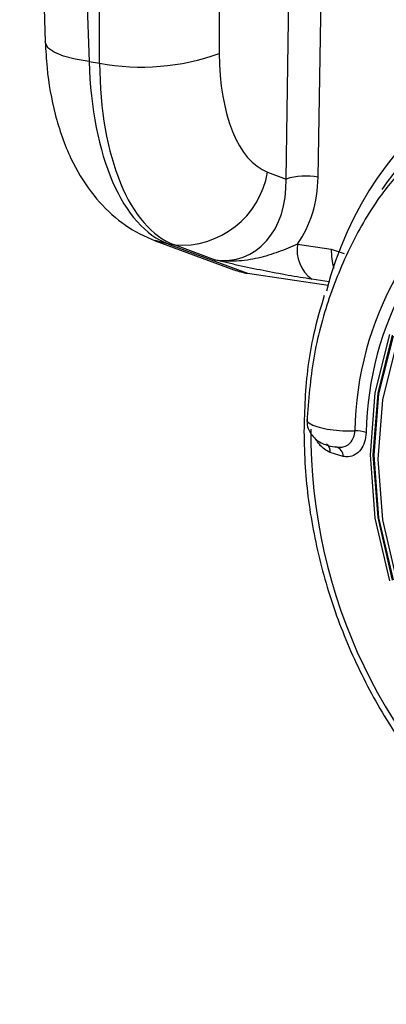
# Model space of a CAD drawing. Header units: millimetres. Extents: x 12 to 859, y 4 to 555.
# Tile 53 of 69: x 674.72 to 678.7, y 419.88 to 430.58. Entities that reach past the tile are written whole.
import ezdxf

# ---------------------------------------------------------------- set-up
doc = ezdxf.new("R2010")
doc.units = ezdxf.units.MM
doc.linetypes.add('CENTER', pattern=[10.16, 6.35, -1.27, 1.27, -1.27])
doc.layers.add('DEFAULT_1', color=7, linetype='CENTER')
doc.dimstyles.new('SLDDIMSTYLE1', dxfattribs={"dimtxt": 0.18, "dimasz": 3.556, "dimexe": 0, "dimexo": 0.0625, "dimgap": 0, "dimtad": 0, "dimtih": 1, "dimtoh": 1, "dimdec": 0, "dimrnd": 1e-09, "dimzin": 0, "dimdsep": 46, "dimtxsty": 'Standard', "dimsah": 1, "dimcen": 0.09, "dimadec": 0, "dimazin": 0, "dimtfac": 3.556, "dimtdec": 0, "dimtofl": 0, "dimtmove": 0, "dimatfit": 3, "dimfxl": 1, "dimfrac": 2, "dimtolj": 1, "dimtzin": 0, "dimarcsym": 0})

msp = doc.modelspace()

# ---------------------------------------------------------------- linework, layer by layer
at = {"color": 7, "linetype": 'Continuous', "lineweight": 25}
for p, q in [((674.911, 432.767), (674.994, 430.335)), ((675.47, 430.122), (675.583, 430.105)), ((677.407, 428.921), (677.608, 428.846)), ((676.188, 428.176), (677.043, 427.861)), ((676.396, 428.13), (676.331, 428.14)), ((676.331, 428.14), (677.191, 427.823)), ((676.83, 427.967), (676.396, 428.13)), ((677.733, 428.14), (678.1, 428.085)), ((677.191, 427.823), (678.066, 427.692)), ((678.229, 425.831), (678.088, 425.875))]:
    msp.add_line(p, q, dxfattribs=at)
at = {"color": 8, "linetype": 'Continuous', "lineweight": 25}
for p, q in [((675.383, 432.697), (675.47, 430.122)), ((675.583, 430.105), (675.577, 432.668)), ((676.878, 432.473), (676.884, 430.211)), ((677.608, 428.846), (677.663, 432.356)), ((678.009, 432.304), (677.955, 428.865)), ((676.331, 428.14), (676.188, 428.177)), ((678.1, 428.085), (678.241, 428.037)), ((678.077, 427.73), (677.887, 427.758))]:
    msp.add_line(p, q, dxfattribs=at)
at = {"color": 8, "linetype": 'Continuous', "lineweight": 25, "flags": 128}
msp.add_lwpolyline([(675.47, 430.122), (675.318, 430.147), (675.191, 430.182), (675.092, 430.223), (675.026, 430.269), (674.996, 430.32), (674.994, 430.335)], dxfattribs=at)
at = {"color": 7, "linetype": 'Continuous', "lineweight": 25, "flags": 128}
for points in [[(678.735, 424.481), (678.577, 425.163), (678.524, 425.85), (678.577, 426.522), (678.735, 427.157)], [(678.761, 427.15), (678.604, 426.519), (678.551, 425.851), (678.604, 425.168), (678.761, 424.489)], [(678.564, 425.847), (678.617, 426.511), (678.774, 427.139)], [(678.808, 427.059), (678.656, 426.449), (678.605, 425.804), (678.656, 425.144), (678.808, 424.489)], [(678.774, 424.492), (678.617, 425.167), (678.564, 425.847)]]:
    msp.add_lwpolyline(points, dxfattribs=at)
at = {"color": 7, "linetype": 'Continuous', "lineweight": 25}
for centre, radius, start, end in [((681.781, 426.684), 3.852, 86.4781, 165.8096), ((676.041, 432.518), 2.456, 259.2614, 290.0718), ((681.901, 426.058), 3.546, 122.251, 179.1611), ((676.471, 429.075), 0.948, 265.4605, 350.6283), ((681.919, 426.042), 3.44, 122.251, 179.1611), ((677.822, 428.159), 0.719, 79.2789, 107.2491), ((678.126, 428.077), 0.398, 170.8671, 233.2081), ((683.694, 426.075), 5.816, 179.4582, 231.8679), ((678.368, 425.747), 0.363, 72.2097, 92.0507), ((678.124, 425.833), 0.105, 359.1455, 76.4661)]:
    msp.add_arc(centre, radius, start, end, dxfattribs=at)
at = {"color": 8, "linetype": 'Continuous', "lineweight": 25}
for centre, radius, start, end in [((681.707, 426.618), 3.718, 120.2984, 145.3636), ((678.826, 428.074), 0.727, 179.0964, 195.7891), ((678.002, 425.891), 0.0878, 349.3159, 59.8449)]:
    msp.add_arc(centre, radius, start, end, dxfattribs=at)
at = {"color": 7, "linetype": 'Continuous', "lineweight": 25}
for centre, major_axis, ratio, start_param, end_param in [((677.784, 430.675), (0.3, 1.774), 0.478313, 1.914818, 3.049282), ((676.844, 430.831), (0.373, 2.726), 0.485859, 1.89969, 3.034154), ((676.959, 430.814), (0.44, 2.716), 0.479952, 1.911716, 3.04618), ((676.784, 428.985), (-0.349, 0.99), 0.755103, 2.760917, 4.315648), ((676.911, 429.042), (-0.343, 1.246), 0.792143, 3.712098, 4.35867), ((677.17, 428.829), (-0.313, 0.985), 0.775409, 2.599067, 2.778364)]:
    msp.add_ellipse(centre, major_axis=major_axis, ratio=ratio, start_param=start_param, end_param=end_param, dxfattribs=at)
for points, knots in [([(674.994, 430.335), (674.999, 430.241), (675.014, 429.97), (675.092, 429.535), (675.25, 429.082), (675.472, 428.708), (675.739, 428.423), (675.989, 428.257), (676.145, 428.194), (676.188, 428.176)], [0, 0, 0, 0, 0.098775, 0.286296, 0.482238, 0.649742, 0.802465, 0.946057, 1, 1, 1, 1]), ([(678.966, 429.054), (678.863, 428.941), (678.619, 428.674), (678.32, 428.167), (678.064, 427.561), (677.89, 426.905), (677.852, 426.443), (677.833, 426.211)], [0, 0, 0, 0, 0.152289, 0.36271, 0.573909, 0.785883, 1, 1, 1, 1]), ([(677.733, 428.14), (677.668, 428.109), (677.599, 428.081), (677.456, 428.028), (677.381, 428.005), (677.228, 427.97), (677.149, 427.958), (676.991, 427.95), (676.91, 427.954), (676.83, 427.967)], [0, 0, 0, 0, 0.25, 0.25, 0.5, 0.5, 0.75, 0.75, 1, 1, 1, 1]), ([(677.887, 427.758), (677.806, 427.77), (677.721, 427.784), (677.544, 427.815), (677.451, 427.833), (677.269, 427.869), (677.178, 427.888), (677.044, 427.918), (677, 427.928), (676.914, 427.947), (676.871, 427.958), (676.83, 427.967)], [0, 0, 0, 0, 0.25, 0.25, 0.5, 0.5, 0.75, 0.75, 0.875, 0.875, 1, 1, 1, 1]), ([(678.023, 427.581), (677.981, 427.44), (677.874, 427.08), (677.814, 426.578), (677.806, 426.221), (677.803, 426.103)], [0, 0, 0, 0, 0.2996996, 0.7672363, 1, 1, 1, 1]), ([(677.838, 426.239), (677.837, 426.218), (677.834, 426.168), (677.864, 426.095), (677.913, 426.032), (677.972, 425.987), (678.047, 425.955), (678.109, 425.938), (678.154, 425.935), (678.162, 425.935)], [0, 0, 0, 0, 0.11937, 0.292553, 0.442982, 0.586699, 0.736117, 0.956096, 1, 1, 1, 1]), ([(677.803, 426.103), (677.806, 425.974), (677.814, 425.604), (677.898, 424.99), (678.083, 424.274), (678.357, 423.581), (678.711, 422.927), (679.14, 422.324), (679.634, 421.783), (680.186, 421.327), (680.594, 421.042), (680.822, 420.939), (680.84, 420.931)], [0, 0, 0, 0, 0.062194, 0.177956, 0.293829, 0.409768, 0.525759, 0.641789, 0.757848, 0.873913, 0.989942, 1, 1, 1, 1]), ([(678.149, 425.935), (678.18, 425.933), (678.232, 425.93), (678.297, 425.964), (678.337, 426.018), (678.352, 426.073), (678.355, 426.104), (678.355, 426.11)], [0, 0, 0, 0, 0.318628, 0.535708, 0.753949, 0.95248, 1, 1, 1, 1]), ([(678.479, 426.093), (678.475, 426.057), (678.466, 425.985), (678.422, 425.902), (678.361, 425.846), (678.293, 425.826), (678.248, 425.83), (678.229, 425.831)], [0, 0, 0, 0, 0.205574, 0.410977, 0.620907, 0.8471763, 1, 1, 1, 1])]:
    msp.add_open_spline(points, degree=3, knots=knots, dxfattribs=at)
at = {"color": 8, "linetype": 'Continuous', "lineweight": 25}
for points, knots in [([(677.838, 426.239), (677.837, 426.236), (677.829, 426.22), (677.862, 426.191), (677.937, 426.155), (678.052, 426.128), (678.189, 426.111), (678.294, 426.108), (678.348, 426.11), (678.355, 426.11)], [0, 0, 0, 0, 0.040637, 0.226382, 0.41217, 0.598002, 0.783861, 0.969716, 1, 1, 1, 1]), ([(678.088, 425.875), (678.046, 425.898), (677.988, 425.93), (677.945, 426.001), (677.933, 426.02)], [0, 0, 0, 0, 0.718592, 1, 1, 1, 1])]:
    msp.add_open_spline(points, degree=3, knots=knots, dxfattribs=at)

# ---------------------------------------------------------------- leaders
at = {"layer": 'DEFAULT_1'}
msp.add_leader([(683.867, 423.171), (648.824, 388.313)], dimstyle='SLDDIMSTYLE1', dxfattribs=at)

doc.saveas('drawing.dxf')
